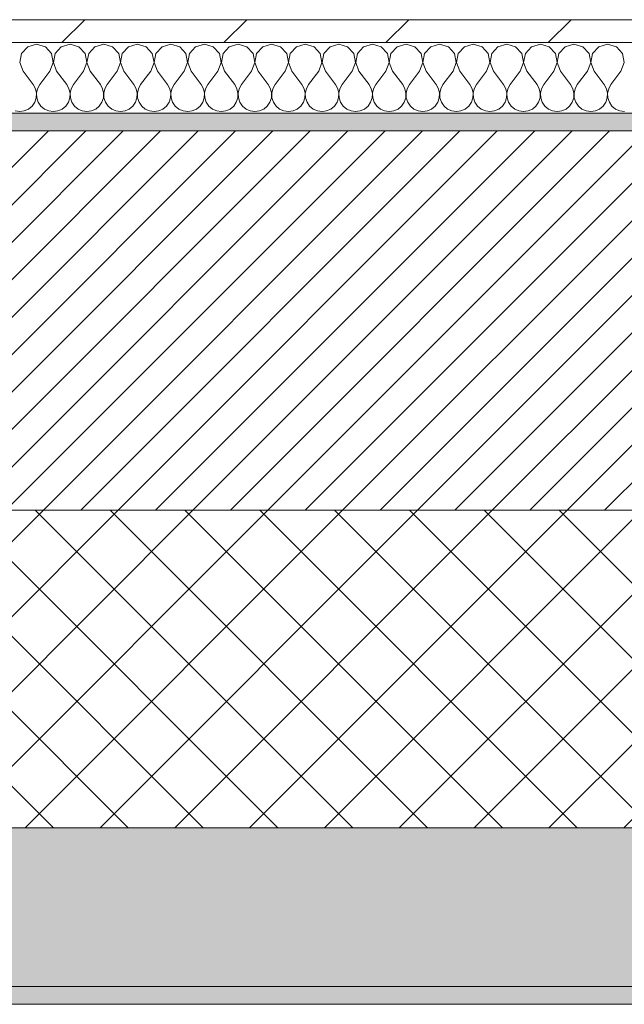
# Model space of a CAD drawing. Header units: millimetres. Extents: x -28277 to 305935, y -19284 to 4746.
# Tile 98 of 136: x 43591 to 43934, y -1736 to -1178. Entities that reach past the tile are written whole.
import ezdxf

# ---------------------------------------------------------------- set-up
doc = ezdxf.new("R2010")
doc.units = ezdxf.units.MM
doc.header["$MEASUREMENT"] = 0
doc.linetypes.add('Wipeout_Contour', pattern=[1000, 0, -1000])
doc.layers.add('12_FAÇ_Façana', color=7, linetype='Continuous')
doc.layers.add('Nuevo_08_E_Envans secs', color=7, linetype='Continuous')
for name, color, linetype, lineweight, true_color in [('12_FAÇ_Façana_Pluma_Nº__102', 7, 'Continuous', 5, 0xcccccc), ('12_FAÇ_Façana_Pluma_Nº__174', 7, 'Continuous', 13, 0xe4ad2c), ('12_FAÇ_Façana_Pluma_Nº__176', 7, 'Continuous', 15, 0x93a0c6), ('Nuevo_08_E_Envans secs_Pluma_Nº__102', 7, 'Continuous', 5, 0xcccccc), ('Nuevo_08_E_Envans secs_Pluma_Nº__177', 7, 'Continuous', 15, 0xf7e046)]:
    doc.layers.add(name, color=color, linetype=linetype, lineweight=lineweight, true_color=true_color)
for name, color, linetype, lineweight in [('12_FAÇ_Façana_Pluma_Nº__2', 8, 'Continuous', 5), ('12_FAÇ_Façana_Pluma_Nº__7', 7, 'Continuous', 5), ('Nuevo_08_E_Envans secs_Pluma_Nº__1', 7, 'Continuous', 5)]:
    doc.layers.add(name, color=color, linetype=linetype, lineweight=lineweight)

# ---------------------------------------------------------------- blocks, each defined once
blk = doc.blocks.new('Muro_18_1', base_point=(42312.43, -1231.38))
at = {"layer": '12_FAÇ_Façana_Pluma_Nº__102', "linetype": 'Continuous', "lineweight": 0, "true_color": 0xe5e5e5}
for points in [[(42312.43, -1726.38), (46466.43, -1726.38), (46466.43, -1636.38), (43212.51, -1636.38), (43212.51, -1651.38), (42812.5, -1651.38), (42812.5, -1636.38), (42761.56, -1636.38), (42761.56, -1651.38), (42361.55, -1651.38), (42361.55, -1636.38), (42312.43, -1636.38)], [(42312.43, -1736.38), (46466.43, -1736.38), (46466.43, -1726.38), (42312.43, -1726.38)]]:
    blk.add_hatch(color=254, dxfattribs=at).paths.add_polyline_path(points)
at = {"layer": '12_FAÇ_Façana_Pluma_Nº__174', "linetype": 'Continuous', "lineweight": 13, "true_color": 0xe4ad2c}
h = blk.add_hatch(dxfattribs=at)
h.set_pattern_fill('SATE_Aislamiento_0001', color=42, style=0, pattern_type=2)
h.set_pattern_definition([(45, (55248.365, -37.4), (-21.2132, 21.2132), []), (135, (55248.365, -37.4), (21.2132, 21.2132), [])])
h.paths.add_polyline_path([(43212.51, -1636.38), (46466.43, -1636.38), (46466.43, -1456.38), (43212.51, -1456.38)])
at = {"layer": '12_FAÇ_Façana_Pluma_Nº__176', "linetype": 'Continuous', "lineweight": 0, "true_color": 0x495063}
blk.add_hatch(color=251, dxfattribs=at).paths.add_polyline_path([(46466.43, -1231.38), (42312.43, -1231.38), (42312.43, -1241.38), (46466.43, -1241.38)])
at = {"layer": '12_FAÇ_Façana_Pluma_Nº__2', "linetype": 'Continuous', "lineweight": 5}
h = blk.add_hatch(dxfattribs=at)
h.set_pattern_fill('Ceramic_0001', color=8, style=0, pattern_type=2)
h.set_pattern_definition([(45, (55248.365, -37.4), (-10.606602, 10.606602), [])])
h.paths.add_polyline_path([(46466.43, -1241.38), (42312.43, -1241.38), (42312.43, -1456.38), (42361.55, -1456.38), (42361.55, -1251.37), (42761.56, -1251.37), (42761.56, -1456.38), (42812.5, -1456.38), (42812.5, -1251.37), (43212.51, -1251.37), (43212.51, -1456.38), (46466.43, -1456.38)])
at = {"layer": '12_FAÇ_Façana_Pluma_Nº__7', "color": 7, "linetype": 'Continuous', "lineweight": 5}
for p, q in [((46466.43, -1241.38), (42312.43, -1241.38)), ((43212.51, -1456.38), (46466.43, -1456.38)), ((43212.51, -1636.38), (46466.43, -1636.38)), ((42312.43, -1726.38), (46466.43, -1726.38))]:
    blk.add_line(p, q, dxfattribs=at)
at = {"layer": '12_FAÇ_Façana_Pluma_Nº__7', "color": 7, "linetype": 'Continuous', "lineweight": 5, "flags": 128}
for points in [[(46466.43, -1231.38), (42312.43, -1231.38)], [(42312.43, -1736.38), (46466.43, -1736.38)]]:
    blk.add_lwpolyline(points, dxfattribs=at)
blk = doc.blocks.new('*X139', base_point=(55248.37, -37.4))
at = {"layer": 'Nuevo_08_E_Envans secs_Pluma_Nº__102', "color": 254, "linetype": 'Continuous', "lineweight": 5, "true_color": 0xcccccc}
for p, q in [((43595.74, -1193.75), (43592.23, -1197.59)), ((43600.75, -1192.33), (43595.74, -1193.75)), ((43605.75, -1193.75), (43600.75, -1192.33)), ((43609.26, -1197.59), (43605.75, -1193.75)), ((43614.79, -1193.75), (43611.28, -1197.59)), ((43619.79, -1192.33), (43614.79, -1193.75)), ((43624.8, -1193.75), (43619.79, -1192.33)), ((43628.31, -1197.59), (43624.8, -1193.75)), ((43633.83, -1193.75), (43630.32, -1197.59)), ((43638.84, -1192.33), (43633.83, -1193.75)), ((43643.85, -1193.75), (43638.84, -1192.33)), ((43647.36, -1197.59), (43643.85, -1193.75)), ((43652.88, -1193.75), (43649.37, -1197.59)), ((43657.89, -1192.33), (43652.88, -1193.75)), ((43662.9, -1193.75), (43657.89, -1192.33)), ((43666.41, -1197.59), (43662.9, -1193.75)), ((43671.93, -1193.75), (43668.42, -1197.59)), ((43676.94, -1192.33), (43671.93, -1193.75)), ((43681.94, -1193.75), (43676.94, -1192.33)), ((43685.46, -1197.59), (43681.94, -1193.75)), ((43690.98, -1193.75), (43687.47, -1197.59)), ((43695.98, -1192.33), (43690.98, -1193.75)), ((43700.99, -1193.75), (43695.98, -1192.33)), ((43704.5, -1197.59), (43700.99, -1193.75)), ((43710.03, -1193.75), (43706.51, -1197.59)), ((43715.03, -1192.33), (43710.03, -1193.75)), ((43720.04, -1193.75), (43715.03, -1192.33)), ((43723.55, -1197.59), (43720.04, -1193.75)), ((43729.07, -1193.75), (43725.56, -1197.59)), ((43734.08, -1192.33), (43729.07, -1193.75)), ((43739.09, -1193.75), (43734.08, -1192.33)), ((43742.6, -1197.59), (43739.09, -1193.75)), ((43748.12, -1193.75), (43744.61, -1197.59)), ((43753.13, -1192.33), (43748.12, -1193.75)), ((43758.13, -1193.75), (43753.13, -1192.33)), ((43761.65, -1197.59), (43758.13, -1193.75)), ((43767.17, -1193.75), (43763.66, -1197.59)), ((43772.17, -1192.33), (43767.17, -1193.75)), ((43777.18, -1193.75), (43772.17, -1192.33)), ((43780.69, -1197.59), (43777.18, -1193.75)), ((43786.22, -1193.75), (43782.7, -1197.59)), ((43791.22, -1192.33), (43786.22, -1193.75)), ((43796.23, -1193.75), (43791.22, -1192.33)), ((43799.74, -1197.59), (43796.23, -1193.75)), ((43805.26, -1193.75), (43801.75, -1197.59)), ((43810.27, -1192.33), (43805.26, -1193.75)), ((43815.28, -1193.75), (43810.27, -1192.33)), ((43818.79, -1197.59), (43815.28, -1193.75)), ((43824.31, -1193.75), (43820.8, -1197.59)), ((43829.32, -1192.33), (43824.31, -1193.75)), ((43834.32, -1193.75), (43829.32, -1192.33)), ((43837.84, -1197.59), (43834.32, -1193.75)), ((43843.36, -1193.75), (43839.85, -1197.59)), ((43848.37, -1192.33), (43843.36, -1193.75)), ((43853.37, -1193.75), (43848.37, -1192.33)), ((43856.88, -1197.59), (43853.37, -1193.75)), ((43862.41, -1193.75), (43858.89, -1197.59)), ((43867.41, -1192.33), (43862.41, -1193.75)), ((43872.42, -1193.75), (43867.41, -1192.33)), ((43875.93, -1197.59), (43872.42, -1193.75)), ((43881.45, -1193.75), (43877.94, -1197.59)), ((43886.46, -1192.33), (43881.45, -1193.75)), ((43891.47, -1193.75), (43886.46, -1192.33)), ((43894.98, -1197.59), (43891.47, -1193.75)), ((43900.5, -1193.75), (43896.99, -1197.59)), ((43905.51, -1192.33), (43900.5, -1193.75)), ((43910.52, -1193.75), (43905.51, -1192.33)), ((43914.03, -1197.59), (43910.52, -1193.75)), ((43919.55, -1193.75), (43916.04, -1197.59)), ((43924.56, -1192.33), (43919.55, -1193.75)), ((43929.56, -1193.75), (43924.56, -1192.33)), ((43933.07, -1197.59), (43929.56, -1193.75)), ((43592.23, -1197.59), (43591.26, -1202.71)), ((43610.23, -1202.71), (43609.26, -1197.59)), ((43611.28, -1197.59), (43610.31, -1202.71)), ((43629.28, -1202.71), (43628.31, -1197.59)), ((43630.32, -1197.59), (43629.36, -1202.71)), ((43648.33, -1202.71), (43647.36, -1197.59)), ((43649.37, -1197.59), (43648.4, -1202.71)), ((43667.37, -1202.71), (43666.41, -1197.59)), ((43668.42, -1197.59), (43667.45, -1202.71)), ((43686.42, -1202.71), (43685.46, -1197.59)), ((43687.47, -1197.59), (43686.5, -1202.71)), ((43705.47, -1202.71), (43704.5, -1197.59)), ((43706.51, -1197.59), (43705.55, -1202.71)), ((43724.52, -1202.71), (43723.55, -1197.59)), ((43725.56, -1197.59), (43724.59, -1202.71)), ((43743.57, -1202.71), (43742.6, -1197.59)), ((43744.61, -1197.59), (43743.64, -1202.71)), ((43762.61, -1202.71), (43761.65, -1197.59)), ((43763.66, -1197.59), (43762.69, -1202.71)), ((43781.66, -1202.71), (43780.69, -1197.59)), ((43782.7, -1197.59), (43781.74, -1202.71)), ((43800.71, -1202.71), (43799.74, -1197.59)), ((43801.75, -1197.59), (43800.78, -1202.71)), ((43819.76, -1202.71), (43818.79, -1197.59)), ((43820.8, -1197.59), (43819.83, -1202.71)), ((43838.8, -1202.71), (43837.84, -1197.59)), ((43839.85, -1197.59), (43838.88, -1202.71)), ((43857.85, -1202.71), (43856.88, -1197.59)), ((43858.89, -1197.59), (43857.93, -1202.71)), ((43876.9, -1202.71), (43875.93, -1197.59)), ((43877.94, -1197.59), (43876.98, -1202.71)), ((43895.95, -1202.71), (43894.98, -1197.59)), ((43896.99, -1197.59), (43896.02, -1202.71)), ((43914.99, -1202.71), (43914.03, -1197.59)), ((43916.04, -1197.59), (43915.07, -1202.71)), ((43934.04, -1202.71), (43933.07, -1197.59)), ((43591.26, -1202.71), (43593.13, -1207.57)), ((43608.37, -1207.57), (43610.23, -1202.71)), ((43610.31, -1202.71), (43612.17, -1207.57)), ((43627.41, -1207.57), (43629.28, -1202.71)), ((43629.36, -1202.71), (43631.22, -1207.57)), ((43646.46, -1207.57), (43648.33, -1202.71)), ((43648.4, -1202.71), (43650.27, -1207.57)), ((43665.51, -1207.57), (43667.37, -1202.71)), ((43667.45, -1202.71), (43669.32, -1207.57)), ((43684.56, -1207.57), (43686.42, -1202.71)), ((43686.5, -1202.71), (43688.37, -1207.57)), ((43703.6, -1207.57), (43705.47, -1202.71)), ((43705.55, -1202.71), (43707.41, -1207.57)), ((43722.65, -1207.57), (43724.52, -1202.71)), ((43724.59, -1202.71), (43726.46, -1207.57)), ((43741.7, -1207.57), (43743.57, -1202.71)), ((43743.64, -1202.71), (43745.51, -1207.57)), ((43760.75, -1207.57), (43762.61, -1202.71)), ((43762.69, -1202.71), (43764.56, -1207.57)), ((43779.79, -1207.57), (43781.66, -1202.71)), ((43781.74, -1202.71), (43783.6, -1207.57)), ((43798.84, -1207.57), (43800.71, -1202.71)), ((43800.78, -1202.71), (43802.65, -1207.57)), ((43817.89, -1207.57), (43819.76, -1202.71)), ((43819.83, -1202.71), (43821.7, -1207.57)), ((43836.94, -1207.57), (43838.8, -1202.71)), ((43838.88, -1202.71), (43840.75, -1207.57)), ((43855.98, -1207.57), (43857.85, -1202.71)), ((43857.93, -1202.71), (43859.79, -1207.57)), ((43875.03, -1207.57), (43876.9, -1202.71)), ((43876.98, -1202.71), (43878.84, -1207.57)), ((43894.08, -1207.57), (43895.95, -1202.71)), ((43896.02, -1202.71), (43897.89, -1207.57)), ((43913.13, -1207.57), (43914.99, -1202.71)), ((43915.07, -1202.71), (43916.94, -1207.57)), ((43932.17, -1207.57), (43934.04, -1202.71)), ((43593.13, -1207.57), (43598.84, -1215.19)), ((43608.37, -1207.57), (43602.65, -1215.19)), ((43612.17, -1207.57), (43617.89, -1215.19)), ((43627.41, -1207.57), (43621.7, -1215.19)), ((43631.22, -1207.57), (43636.94, -1215.19)), ((43646.46, -1207.57), (43640.75, -1215.19)), ((43650.27, -1207.57), (43655.98, -1215.19)), ((43665.51, -1207.57), (43659.79, -1215.19)), ((43669.32, -1207.57), (43675.03, -1215.19)), ((43684.56, -1207.57), (43678.84, -1215.19)), ((43688.37, -1207.57), (43694.08, -1215.19)), ((43703.6, -1207.57), (43697.89, -1215.19)), ((43707.41, -1207.57), (43713.13, -1215.19)), ((43722.65, -1207.57), (43716.94, -1215.19)), ((43726.46, -1207.57), (43732.17, -1215.19)), ((43741.7, -1207.57), (43735.98, -1215.19)), ((43745.51, -1207.57), (43751.22, -1215.19)), ((43760.75, -1207.57), (43755.03, -1215.19)), ((43764.56, -1207.57), (43770.27, -1215.19)), ((43779.79, -1207.57), (43774.08, -1215.19)), ((43783.6, -1207.57), (43789.32, -1215.19)), ((43798.84, -1207.57), (43793.13, -1215.19)), ((43802.65, -1207.57), (43808.37, -1215.19)), ((43817.89, -1207.57), (43812.17, -1215.19)), ((43821.7, -1207.57), (43827.41, -1215.19)), ((43836.94, -1207.57), (43831.22, -1215.19)), ((43840.75, -1207.57), (43846.46, -1215.19)), ((43855.98, -1207.57), (43850.27, -1215.19)), ((43859.79, -1207.57), (43865.51, -1215.19)), ((43875.03, -1207.57), (43869.32, -1215.19)), ((43878.84, -1207.57), (43884.56, -1215.19)), ((43894.08, -1207.57), (43888.37, -1215.19)), ((43897.89, -1207.57), (43903.6, -1215.19)), ((43913.13, -1207.57), (43907.41, -1215.19)), ((43916.94, -1207.57), (43922.65, -1215.19)), ((43932.17, -1207.57), (43926.46, -1215.19)), ((43600.11, -1217.48), (43598.84, -1215.19)), ((43602.65, -1215.19), (43601.38, -1217.48)), ((43619.16, -1217.48), (43617.89, -1215.19)), ((43621.7, -1215.19), (43620.43, -1217.48)), ((43638.21, -1217.48), (43636.94, -1215.19)), ((43640.75, -1215.19), (43639.47, -1217.48)), ((43657.26, -1217.48), (43655.98, -1215.19)), ((43659.79, -1215.19), (43658.52, -1217.48)), ((43676.3, -1217.48), (43675.03, -1215.19)), ((43678.84, -1215.19), (43677.57, -1217.48)), ((43695.35, -1217.48), (43694.08, -1215.19)), ((43697.89, -1215.19), (43696.62, -1217.48)), ((43714.4, -1217.48), (43713.13, -1215.19)), ((43716.94, -1215.19), (43715.67, -1217.48)), ((43733.45, -1217.48), (43732.17, -1215.19)), ((43735.98, -1215.19), (43734.71, -1217.48)), ((43752.49, -1217.48), (43751.22, -1215.19)), ((43755.03, -1215.19), (43753.76, -1217.48)), ((43771.54, -1217.48), (43770.27, -1215.19)), ((43774.08, -1215.19), (43772.81, -1217.48)), ((43790.59, -1217.48), (43789.32, -1215.19)), ((43793.13, -1215.19), (43791.86, -1217.48)), ((43809.64, -1217.48), (43808.37, -1215.19)), ((43812.17, -1215.19), (43810.9, -1217.48)), ((43828.68, -1217.48), (43827.41, -1215.19)), ((43831.22, -1215.19), (43829.95, -1217.48)), ((43847.73, -1217.48), (43846.46, -1215.19)), ((43850.27, -1215.19), (43849, -1217.48)), ((43866.78, -1217.48), (43865.51, -1215.19)), ((43869.32, -1215.19), (43868.05, -1217.48)), ((43885.83, -1217.48), (43884.56, -1215.19)), ((43888.37, -1215.19), (43887.09, -1217.48)), ((43904.88, -1217.48), (43903.6, -1215.19)), ((43907.41, -1215.19), (43906.14, -1217.48)), ((43923.92, -1217.48), (43922.65, -1215.19)), ((43926.46, -1215.19), (43925.19, -1217.48)), ((43600.71, -1220.04), (43600.11, -1217.48)), ((43600.58, -1222.67), (43600.71, -1220.04)), ((43601.38, -1217.48), (43600.78, -1220.04)), ((43600.78, -1220.04), (43600.91, -1222.67)), ((43619.76, -1220.04), (43619.16, -1217.48)), ((43619.63, -1222.67), (43619.76, -1220.04)), ((43620.43, -1217.48), (43619.83, -1220.04)), ((43619.83, -1220.04), (43619.96, -1222.67)), ((43638.8, -1220.04), (43638.21, -1217.48)), ((43638.68, -1222.67), (43638.8, -1220.04)), ((43639.47, -1217.48), (43638.88, -1220.04)), ((43638.88, -1220.04), (43639.01, -1222.67)), ((43657.85, -1220.04), (43657.26, -1217.48)), ((43657.72, -1222.67), (43657.85, -1220.04)), ((43658.52, -1217.48), (43657.93, -1220.04)), ((43657.93, -1220.04), (43658.06, -1222.67)), ((43676.9, -1220.04), (43676.3, -1217.48)), ((43676.77, -1222.67), (43676.9, -1220.04)), ((43677.57, -1217.48), (43676.98, -1220.04)), ((43676.98, -1220.04), (43677.1, -1222.67)), ((43695.95, -1220.04), (43695.35, -1217.48)), ((43695.82, -1222.67), (43695.95, -1220.04)), ((43696.62, -1217.48), (43696.02, -1220.04)), ((43696.02, -1220.04), (43696.15, -1222.67)), ((43714.99, -1220.04), (43714.4, -1217.48)), ((43714.87, -1222.67), (43714.99, -1220.04)), ((43715.67, -1217.48), (43715.07, -1220.04)), ((43715.07, -1220.04), (43715.2, -1222.67)), ((43734.04, -1220.04), (43733.45, -1217.48)), ((43733.91, -1222.67), (43734.04, -1220.04)), ((43734.71, -1217.48), (43734.12, -1220.04)), ((43734.12, -1220.04), (43734.25, -1222.67)), ((43753.09, -1220.04), (43752.49, -1217.48)), ((43752.96, -1222.67), (43753.09, -1220.04)), ((43753.76, -1217.48), (43753.17, -1220.04)), ((43753.17, -1220.04), (43753.29, -1222.67)), ((43772.14, -1220.04), (43771.54, -1217.48)), ((43772.01, -1222.67), (43772.14, -1220.04)), ((43772.81, -1217.48), (43772.21, -1220.04)), ((43772.21, -1220.04), (43772.34, -1222.67)), ((43791.18, -1220.04), (43790.59, -1217.48)), ((43791.06, -1222.67), (43791.18, -1220.04)), ((43791.86, -1217.48), (43791.26, -1220.04)), ((43791.26, -1220.04), (43791.39, -1222.67)), ((43810.23, -1220.04), (43809.64, -1217.48)), ((43810.1, -1222.67), (43810.23, -1220.04)), ((43810.9, -1217.48), (43810.31, -1220.04)), ((43810.31, -1220.04), (43810.44, -1222.67)), ((43829.28, -1220.04), (43828.68, -1217.48)), ((43829.15, -1222.67), (43829.28, -1220.04)), ((43829.95, -1217.48), (43829.36, -1220.04)), ((43829.36, -1220.04), (43829.48, -1222.67)), ((43848.33, -1220.04), (43847.73, -1217.48)), ((43848.2, -1222.67), (43848.33, -1220.04)), ((43849, -1217.48), (43848.4, -1220.04)), ((43848.4, -1220.04), (43848.53, -1222.67)), ((43867.37, -1220.04), (43866.78, -1217.48)), ((43867.25, -1222.67), (43867.37, -1220.04)), ((43868.05, -1217.48), (43867.45, -1220.04)), ((43867.45, -1220.04), (43867.58, -1222.67)), ((43886.42, -1220.04), (43885.83, -1217.48)), ((43886.29, -1222.67), (43886.42, -1220.04)), ((43887.09, -1217.48), (43886.5, -1220.04)), ((43886.5, -1220.04), (43886.63, -1222.67)), ((43905.47, -1220.04), (43904.88, -1217.48)), ((43905.34, -1222.67), (43905.47, -1220.04)), ((43906.14, -1217.48), (43905.55, -1220.04)), ((43905.55, -1220.04), (43905.67, -1222.67)), ((43924.52, -1220.04), (43923.92, -1217.48)), ((43924.39, -1222.67), (43924.52, -1220.04)), ((43925.19, -1217.48), (43924.59, -1220.04)), ((43924.59, -1220.04), (43924.72, -1222.67)), ((43596.23, -1229), (43598.25, -1227.32)), ((43598.25, -1227.32), (43599.74, -1225.16)), ((43599.74, -1225.16), (43600.58, -1222.67)), ((43600.91, -1222.67), (43601.75, -1225.16)), ((43601.75, -1225.16), (43603.24, -1227.32)), ((43603.24, -1227.32), (43605.26, -1229)), ((43615.28, -1229), (43617.3, -1227.32)), ((43617.3, -1227.32), (43618.79, -1225.16)), ((43618.79, -1225.16), (43619.63, -1222.67)), ((43619.96, -1222.67), (43620.8, -1225.16)), ((43620.8, -1225.16), (43622.29, -1227.32)), ((43622.29, -1227.32), (43624.31, -1229)), ((43634.32, -1229), (43636.35, -1227.32)), ((43636.35, -1227.32), (43637.84, -1225.16)), ((43637.84, -1225.16), (43638.68, -1222.67)), ((43639.01, -1222.67), (43639.85, -1225.16)), ((43639.85, -1225.16), (43641.34, -1227.32)), ((43641.34, -1227.32), (43643.36, -1229)), ((43653.37, -1229), (43655.4, -1227.32)), ((43655.4, -1227.32), (43656.88, -1225.16)), ((43656.88, -1225.16), (43657.72, -1222.67)), ((43658.06, -1222.67), (43658.89, -1225.16)), ((43658.89, -1225.16), (43660.38, -1227.32)), ((43660.38, -1227.32), (43662.41, -1229)), ((43672.42, -1229), (43674.44, -1227.32)), ((43674.44, -1227.32), (43675.93, -1225.16)), ((43675.93, -1225.16), (43676.77, -1222.67)), ((43677.1, -1222.67), (43677.94, -1225.16)), ((43677.94, -1225.16), (43679.43, -1227.32)), ((43679.43, -1227.32), (43681.45, -1229)), ((43691.47, -1229), (43693.49, -1227.32)), ((43693.49, -1227.32), (43694.98, -1225.16)), ((43694.98, -1225.16), (43695.82, -1222.67)), ((43696.15, -1222.67), (43696.99, -1225.16)), ((43696.99, -1225.16), (43698.48, -1227.32)), ((43698.48, -1227.32), (43700.5, -1229)), ((43710.52, -1229), (43712.54, -1227.32)), ((43712.54, -1227.32), (43714.03, -1225.16)), ((43714.03, -1225.16), (43714.87, -1222.67)), ((43715.2, -1222.67), (43716.04, -1225.16)), ((43716.04, -1225.16), (43717.53, -1227.32)), ((43717.53, -1227.32), (43719.55, -1229)), ((43729.56, -1229), (43731.59, -1227.32)), ((43731.59, -1227.32), (43733.07, -1225.16)), ((43733.07, -1225.16), (43733.91, -1222.67)), ((43734.25, -1222.67), (43735.09, -1225.16)), ((43735.09, -1225.16), (43736.57, -1227.32)), ((43736.57, -1227.32), (43738.6, -1229)), ((43748.61, -1229), (43750.63, -1227.32)), ((43750.63, -1227.32), (43752.12, -1225.16)), ((43752.12, -1225.16), (43752.96, -1222.67)), ((43753.29, -1222.67), (43754.13, -1225.16)), ((43754.13, -1225.16), (43755.62, -1227.32)), ((43755.62, -1227.32), (43757.64, -1229)), ((43767.66, -1229), (43769.68, -1227.32)), ((43769.68, -1227.32), (43771.17, -1225.16)), ((43771.17, -1225.16), (43772.01, -1222.67)), ((43772.34, -1222.67), (43773.18, -1225.16)), ((43773.18, -1225.16), (43774.67, -1227.32)), ((43774.67, -1227.32), (43776.69, -1229)), ((43786.71, -1229), (43788.73, -1227.32)), ((43788.73, -1227.32), (43790.22, -1225.16)), ((43790.22, -1225.16), (43791.06, -1222.67)), ((43791.39, -1222.67), (43792.23, -1225.16)), ((43792.23, -1225.16), (43793.72, -1227.32)), ((43793.72, -1227.32), (43795.74, -1229)), ((43805.75, -1229), (43807.78, -1227.32)), ((43807.78, -1227.32), (43809.26, -1225.16)), ((43809.26, -1225.16), (43810.1, -1222.67)), ((43810.44, -1222.67), (43811.28, -1225.16)), ((43811.28, -1225.16), (43812.76, -1227.32)), ((43812.76, -1227.32), (43814.79, -1229)), ((43824.8, -1229), (43826.82, -1227.32)), ((43826.82, -1227.32), (43828.31, -1225.16)), ((43828.31, -1225.16), (43829.15, -1222.67)), ((43829.48, -1222.67), (43830.32, -1225.16)), ((43830.32, -1225.16), (43831.81, -1227.32)), ((43831.81, -1227.32), (43833.83, -1229)), ((43843.85, -1229), (43845.87, -1227.32)), ((43845.87, -1227.32), (43847.36, -1225.16)), ((43847.36, -1225.16), (43848.2, -1222.67)), ((43848.53, -1222.67), (43849.37, -1225.16)), ((43849.37, -1225.16), (43850.86, -1227.32)), ((43850.86, -1227.32), (43852.88, -1229)), ((43862.9, -1229), (43864.92, -1227.32)), ((43864.92, -1227.32), (43866.41, -1225.16)), ((43866.41, -1225.16), (43867.25, -1222.67)), ((43867.58, -1222.67), (43868.42, -1225.16)), ((43868.42, -1225.16), (43869.91, -1227.32)), ((43869.91, -1227.32), (43871.93, -1229)), ((43881.94, -1229), (43883.97, -1227.32)), ((43883.97, -1227.32), (43885.46, -1225.16)), ((43885.46, -1225.16), (43886.29, -1222.67)), ((43886.63, -1222.67), (43887.47, -1225.16)), ((43887.47, -1225.16), (43888.95, -1227.32)), ((43888.95, -1227.32), (43890.98, -1229)), ((43900.99, -1229), (43903.01, -1227.32)), ((43903.01, -1227.32), (43904.5, -1225.16)), ((43904.5, -1225.16), (43905.34, -1222.67)), ((43905.67, -1222.67), (43906.51, -1225.16)), ((43906.51, -1225.16), (43908, -1227.32)), ((43908, -1227.32), (43910.03, -1229)), ((43920.04, -1229), (43922.06, -1227.32)), ((43922.06, -1227.32), (43923.55, -1225.16)), ((43923.55, -1225.16), (43924.39, -1222.67)), ((43924.72, -1222.67), (43925.56, -1225.16)), ((43925.56, -1225.16), (43927.05, -1227.32)), ((43927.05, -1227.32), (43929.07, -1229)), ((43588.62, -1230.06), (43591.22, -1230.42)), ((43591.22, -1230.42), (43593.83, -1230.06)), ((43593.83, -1230.06), (43596.23, -1229)), ((43605.26, -1229), (43607.67, -1230.06)), ((43607.67, -1230.06), (43610.27, -1230.42)), ((43610.27, -1230.42), (43612.87, -1230.06)), ((43612.87, -1230.06), (43615.28, -1229)), ((43624.31, -1229), (43626.72, -1230.06)), ((43626.72, -1230.06), (43629.32, -1230.42)), ((43629.32, -1230.42), (43631.92, -1230.06)), ((43631.92, -1230.06), (43634.32, -1229)), ((43643.36, -1229), (43645.76, -1230.06)), ((43645.76, -1230.06), (43648.37, -1230.42)), ((43648.37, -1230.42), (43650.97, -1230.06)), ((43650.97, -1230.06), (43653.37, -1229)), ((43662.41, -1229), (43664.81, -1230.06)), ((43664.81, -1230.06), (43667.41, -1230.42)), ((43667.41, -1230.42), (43670.02, -1230.06)), ((43670.02, -1230.06), (43672.42, -1229)), ((43681.45, -1229), (43683.86, -1230.06)), ((43683.86, -1230.06), (43686.46, -1230.42)), ((43686.46, -1230.42), (43689.06, -1230.06)), ((43689.06, -1230.06), (43691.47, -1229)), ((43700.5, -1229), (43702.91, -1230.06)), ((43702.91, -1230.06), (43705.51, -1230.42)), ((43705.51, -1230.42), (43708.11, -1230.06)), ((43708.11, -1230.06), (43710.52, -1229)), ((43719.55, -1229), (43721.95, -1230.06)), ((43721.95, -1230.06), (43724.56, -1230.42)), ((43724.56, -1230.42), (43727.16, -1230.06)), ((43727.16, -1230.06), (43729.56, -1229)), ((43738.6, -1229), (43741, -1230.06)), ((43741, -1230.06), (43743.6, -1230.42)), ((43743.6, -1230.42), (43746.21, -1230.06)), ((43746.21, -1230.06), (43748.61, -1229)), ((43757.64, -1229), (43760.05, -1230.06)), ((43760.05, -1230.06), (43762.65, -1230.42)), ((43762.65, -1230.42), (43765.25, -1230.06)), ((43765.25, -1230.06), (43767.66, -1229)), ((43776.69, -1229), (43779.1, -1230.06)), ((43779.1, -1230.06), (43781.7, -1230.42)), ((43781.7, -1230.42), (43784.3, -1230.06)), ((43784.3, -1230.06), (43786.71, -1229)), ((43795.74, -1229), (43798.14, -1230.06)), ((43798.14, -1230.06), (43800.75, -1230.42)), ((43800.75, -1230.42), (43803.35, -1230.06)), ((43803.35, -1230.06), (43805.75, -1229)), ((43814.79, -1229), (43817.19, -1230.06)), ((43817.19, -1230.06), (43819.79, -1230.42)), ((43819.79, -1230.42), (43822.4, -1230.06)), ((43822.4, -1230.06), (43824.8, -1229)), ((43833.83, -1229), (43836.24, -1230.06)), ((43836.24, -1230.06), (43838.84, -1230.42)), ((43838.84, -1230.42), (43841.44, -1230.06)), ((43841.44, -1230.06), (43843.85, -1229)), ((43852.88, -1229), (43855.29, -1230.06)), ((43855.29, -1230.06), (43857.89, -1230.42)), ((43857.89, -1230.42), (43860.49, -1230.06)), ((43860.49, -1230.06), (43862.9, -1229)), ((43871.93, -1229), (43874.33, -1230.06)), ((43874.33, -1230.06), (43876.94, -1230.42)), ((43876.94, -1230.42), (43879.54, -1230.06)), ((43879.54, -1230.06), (43881.94, -1229)), ((43890.98, -1229), (43893.38, -1230.06)), ((43893.38, -1230.06), (43895.98, -1230.42)), ((43895.98, -1230.42), (43898.59, -1230.06)), ((43898.59, -1230.06), (43900.99, -1229)), ((43910.03, -1229), (43912.43, -1230.06)), ((43912.43, -1230.06), (43915.03, -1230.42)), ((43915.03, -1230.42), (43917.63, -1230.06)), ((43917.63, -1230.06), (43920.04, -1229)), ((43929.07, -1229), (43931.48, -1230.06)), ((43931.48, -1230.06), (43934.08, -1230.42))]:
    blk.add_line(p, q, dxfattribs=at)
blk = doc.blocks.new('Muro_27_1', base_point=(42312.43, -1166.38))
at = {"layer": 'Nuevo_08_E_Envans secs_Pluma_Nº__1', "color": 7, "linetype": 'Continuous', "lineweight": 5, "flags": 128}
blk.add_lwpolyline([(42312.43, -1231.38), (44268.52, -1231.38)], dxfattribs=at)
at = {"color": 254, "linetype": 'Wipeout_Contour', "lineweight": 0, "ltscale": 173226.787771}
blk.add_wipeout([(44268.52, -1178.38), (42312.43, -1178.38), (42312.43, -1191.38), (44268.52, -1191.38)], dxfattribs=at).dxf.layer = 'Nuevo_08_E_Envans secs'
at = {"layer": 'Nuevo_08_E_Envans secs_Pluma_Nº__177', "linetype": 'Continuous', "lineweight": 15, "true_color": 0xf7e046}
h = blk.add_hatch(dxfattribs=at)
h.set_pattern_fill('Panellat_HPL_0001', color=53, style=0, pattern_type=2)
h.set_pattern_definition([(45, (55248.37, -37.4), (-91.9239, 91.9239), [97.5, -32.5]), (45, (55248.37, 54.52), (-91.9239, 91.9239), [97.5, -32.5])])
h.paths.add_polyline_path([(44268.52, -1178.38), (42312.43, -1178.38), (42312.43, -1191.38), (44268.52, -1191.38)])
at = {"layer": 'Nuevo_08_E_Envans secs_Pluma_Nº__1', "color": 7, "linetype": 'Continuous', "lineweight": 5}
for p, q in [((44268.52, -1178.38), (42312.43, -1178.38)), ((44268.52, -1191.38), (42312.43, -1191.38))]:
    blk.add_line(p, q, dxfattribs=at)
at = {"layer": 'Nuevo_08_E_Envans secs', "color": 7, "lineweight": 20}
blk.add_blockref('*X139', (55248.37, -37.4), dxfattribs=at)

msp = doc.modelspace()

# ---------------------------------------------------------------- block references
at = {"layer": '12_FAÇ_Façana', "color": 7, "lineweight": 20}
msp.add_blockref('Muro_18_1', (42312.434, -1231.376), dxfattribs=at)

# ---------------------------------------------------------------- next in the draw order: block references
at = {"layer": 'Nuevo_08_E_Envans secs', "color": 7, "lineweight": 20}
msp.add_blockref('Muro_27_1', (42312.434, -1166.376), dxfattribs=at)

doc.saveas('drawing.dxf')
